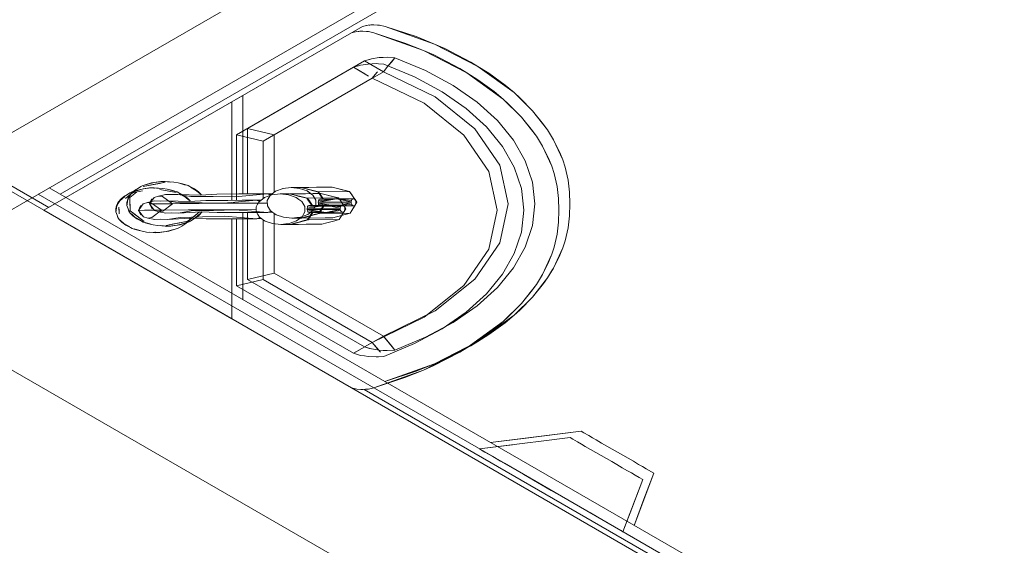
# Model space of a CAD drawing. Header units: millimetres. Extents: x 2 to 902, y -447 to 199.
# Tile 169 of 256: x 31.17 to 34.26, y 83.95 to 85.6. Entities that reach past the tile are written whole.
import ezdxf

# ---------------------------------------------------------------- set-up
doc = ezdxf.new("R2010")
doc.units = ezdxf.units.MM
doc.header["$MEASUREMENT"] = 0
for name, color, linetype, lineweight in [('IFC-Elemento construtivo genérico-Contorno', 253, 'Continuous', 5), ('IFC-Elemento terminal-Contorno', 253, 'Continuous', 5), ('IFC-Laje-Contorno', 134, 'Continuous', 5), ('IFC-Parede padrão-Contorno', 44, 'Continuous', 5), ('IFC-Parede-Contorno', 42, 'Continuous', 5)]:
    doc.layers.add(name, color=color, linetype=linetype, lineweight=lineweight)

msp = doc.modelspace()

# ---------------------------------------------------------------- linework, layer by layer
at = {"layer": 'IFC-Elemento construtivo genérico-Contorno', "lineweight": 5}
for p, q in [((32.6432, 84.2717), (32.9273, 84.3077)), ((32.7462, 84.2848), (32.9273, 84.3077)), ((32.7462, 84.2848), (32.8368, 84.2962)), ((32.8021, 84.2762), (32.8926, 84.2877)), ((32.8368, 84.2962), (32.9273, 84.3077)), ((32.9011, 84.2828), (32.8926, 84.2877)), ((32.9358, 84.3028), (32.9273, 84.3077)), ((32.9513, 84.2939), (32.9358, 84.3028)), ((32.9633, 84.2869), (32.9513, 84.2939)), ((32.9752, 84.28), (32.9633, 84.2869)), ((32.6086, 84.2517), (32.7506, 84.2697)), ((32.6086, 84.2517), (32.7116, 84.2648)), ((32.6432, 84.2717), (32.7462, 84.2848)), ((32.7506, 84.2697), (32.8021, 84.2762)), ((32.9166, 84.2739), (32.9011, 84.2828)), ((32.9286, 84.2669), (32.9166, 84.2739)), ((32.9406, 84.26), (32.9286, 84.2669)), ((32.9572, 84.2504), (32.9406, 84.26)), ((32.9918, 84.2704), (32.9752, 84.28)), ((33.0084, 84.2609), (32.9918, 84.2704)), ((33.025, 84.2513), (33.0084, 84.2609)), ((32.6147, 84.2482), (32.6086, 84.2517)), ((32.6257, 84.2418), (32.6147, 84.2482)), ((32.6501, 84.2277), (32.6257, 84.2418)), ((32.6745, 84.2136), (32.6501, 84.2277)), ((32.9738, 84.2409), (32.9572, 84.2504)), ((32.9904, 84.2313), (32.9738, 84.2409)), ((33.007, 84.2217), (32.9904, 84.2313)), ((33.0416, 84.2417), (33.025, 84.2513)), ((33.0582, 84.2321), (33.0416, 84.2417)), ((33.0748, 84.2225), (33.0582, 84.2321)), ((32.7111, 84.1925), (32.6745, 84.2136)), ((33.0236, 84.2121), (33.007, 84.2217)), ((33.0401, 84.2025), (33.0236, 84.2121)), ((33.0567, 84.193), (33.0401, 84.2025)), ((33.0914, 84.213), (33.0748, 84.2225)), ((33.108, 84.2034), (33.0914, 84.213)), ((33.1199, 84.1965), (33.108, 84.2034)), ((33.1319, 84.1895), (33.1199, 84.1965)), ((32.7476, 84.1714), (32.7111, 84.1925)), ((32.7907, 84.1466), (32.7476, 84.1714)), ((33.0733, 84.1834), (33.0567, 84.193)), ((33.0853, 84.1765), (33.0733, 84.1834)), ((33.0973, 84.1695), (33.0853, 84.1765)), ((33.0936, 84.0117), (33.1559, 84.1757)), ((33.1093, 84.1626), (33.0973, 84.1695)), ((33.1162, 84.0712), (33.1559, 84.1757)), ((33.1247, 84.0937), (33.1559, 84.1757)), ((33.1559, 84.1757), (33.1319, 84.1895)), ((32.8338, 84.1217), (32.7907, 84.1466)), ((33.0589, 83.9917), (33.1213, 84.1557)), ((33.0815, 84.0512), (33.1213, 84.1557)), ((33.0901, 84.0737), (33.1213, 84.1557)), ((33.1213, 84.1557), (33.1093, 84.1626)), ((32.8768, 84.0968), (32.8338, 84.1217)), ((32.9199, 84.072), (32.8768, 84.0968)), ((32.9565, 84.0509), (32.9199, 84.072)), ((33.0589, 83.9917), (33.0901, 84.0737)), ((33.0936, 84.0117), (33.1247, 84.0937)), ((33.0936, 84.0117), (33.1162, 84.0712)), ((32.993, 84.0298), (32.9565, 84.0509)), ((33.0589, 83.9917), (33.0815, 84.0512)), ((33.0174, 84.0157), (32.993, 84.0298)), ((33.0418, 84.0016), (33.0174, 84.0157)), ((33.0528, 83.9952), (33.0418, 84.0016)), ((33.0589, 83.9917), (33.0528, 83.9952))]:
    msp.add_line(p, q, dxfattribs=at)
at = {"layer": 'IFC-Elemento terminal-Contorno', "lineweight": 5}
for p, q in [((31.2409, 85.0014), (32.2067, 85.559)), ((31.3101, 85.0414), (32.2413, 85.579)), ((32.2067, 85.559), (32.2238, 85.5626)), ((32.2067, 85.559), (32.2193, 85.5619)), ((32.2193, 85.5619), (32.2238, 85.5626)), ((32.2238, 85.5626), (32.2419, 85.5638)), ((32.2238, 85.5626), (32.2328, 85.5635)), ((32.2274, 85.563), (32.2298, 85.5633)), ((32.2298, 85.5633), (32.2328, 85.5635)), ((32.2328, 85.5635), (32.2419, 85.5638)), ((32.2413, 85.579), (32.2585, 85.5826)), ((32.2413, 85.579), (32.2539, 85.5819)), ((32.2419, 85.5638), (32.2601, 85.5626)), ((32.2419, 85.5638), (32.254, 85.5633)), ((32.2539, 85.5819), (32.2585, 85.5826)), ((32.254, 85.5633), (32.2601, 85.5626)), ((32.2585, 85.5826), (32.2766, 85.5838)), ((32.2585, 85.5826), (32.2675, 85.5835)), ((32.2601, 85.5626), (32.2772, 85.559)), ((32.2621, 85.583), (32.2645, 85.5833)), ((32.2645, 85.5833), (32.2675, 85.5835)), ((32.2675, 85.5835), (32.2766, 85.5838)), ((32.2766, 85.5838), (32.2947, 85.5826)), ((32.2766, 85.5838), (32.2886, 85.5833)), ((32.2772, 85.559), (32.4325, 85.5035)), ((32.2772, 85.559), (32.3746, 85.5267)), ((32.2886, 85.5833), (32.2947, 85.5826)), ((32.2947, 85.5826), (32.3119, 85.579)), ((32.3119, 85.579), (32.4671, 85.5235)), ((32.3119, 85.579), (32.4092, 85.5467)), ((32.3746, 85.5267), (32.4325, 85.5035)), ((32.4092, 85.5467), (32.4671, 85.5235)), ((32.4671, 85.5235), (32.6035, 85.4535)), ((32.4671, 85.5235), (32.4994, 85.5091)), ((32.4325, 85.5035), (32.5689, 85.4335)), ((32.4325, 85.5035), (32.4647, 85.4891)), ((32.4994, 85.5091), (32.5815, 85.4665)), ((31.8802, 85.2583), (32.2475, 85.4704)), ((32.2475, 85.4704), (32.2696, 85.4769)), ((32.2475, 85.4704), (32.2631, 85.475)), ((32.3066, 85.4363), (32.2475, 85.4704)), ((32.2589, 85.4608), (32.2713, 85.4613)), ((32.2631, 85.475), (32.2696, 85.4769)), ((32.2696, 85.4769), (32.2935, 85.4808)), ((32.2713, 85.4613), (32.2836, 85.4619)), ((32.2836, 85.4619), (32.291, 85.4614)), ((32.291, 85.4614), (32.3083, 85.4601)), ((32.2935, 85.4808), (32.3059, 85.4813)), ((32.3059, 85.4813), (32.3183, 85.4819)), ((32.3183, 85.4819), (32.3429, 85.4801)), ((32.321, 85.4537), (32.3429, 85.4801)), ((32.3229, 85.456), (32.3429, 85.4801)), ((32.3229, 85.456), (32.332, 85.4669)), ((32.332, 85.4669), (32.3429, 85.4801)), ((32.3429, 85.4801), (32.439, 85.4402)), ((32.4647, 85.4891), (32.5468, 85.4465)), ((32.6035, 85.4535), (32.5815, 85.4665)), ((31.8455, 85.2383), (32.2129, 85.4504)), ((31.9637, 85.2383), (32.3066, 85.4363)), ((32.2129, 85.4504), (32.235, 85.4569)), ((32.2129, 85.4504), (32.2284, 85.455)), ((32.2307, 85.4401), (32.2129, 85.4504)), ((32.2602, 85.4231), (32.2129, 85.4504)), ((32.2284, 85.455), (32.235, 85.4569)), ((32.2485, 85.4299), (32.2307, 85.4401)), ((32.235, 85.4569), (32.2589, 85.4608)), ((32.272, 85.4163), (32.2864, 85.4337)), ((32.2949, 85.4431), (32.2831, 85.4499)), ((32.2864, 85.4337), (32.2883, 85.436)), ((32.3066, 85.4363), (32.321, 85.4537)), ((32.3066, 85.4363), (32.4698, 85.3574)), ((32.3083, 85.4601), (32.4043, 85.4202)), ((32.321, 85.4537), (32.3229, 85.456)), ((32.439, 85.4402), (32.5256, 85.3936)), ((32.5689, 85.4335), (32.5468, 85.4465)), ((32.6824, 85.3509), (32.5689, 85.4335)), ((32.603, 85.4116), (32.5689, 85.4335)), ((32.717, 85.3709), (32.6035, 85.4535)), ((32.6377, 85.4316), (32.6035, 85.4535)), ((32.6888, 85.3943), (32.6377, 85.4316)), ((31.9291, 85.2183), (32.272, 85.4163)), ((32.272, 85.4163), (32.4352, 85.3374)), ((32.4043, 85.4202), (32.4909, 85.3736)), ((32.6542, 85.3743), (32.603, 85.4116)), ((32.5667, 85.321), (32.4909, 85.3736)), ((32.6013, 85.341), (32.5256, 85.3936)), ((32.6824, 85.3509), (32.6542, 85.3743)), ((32.717, 85.3709), (32.6888, 85.3943)), ((32.7748, 85.314), (32.717, 85.3709)), ((32.7346, 85.355), (32.717, 85.3709)), ((31.2409, 85.0014), (31.8311, 85.3421)), ((31.3101, 85.0414), (31.8657, 85.3621)), ((31.8311, 85.0327), (31.8311, 85.3421)), ((31.8657, 85.0527), (31.8657, 85.3621)), ((32.5596, 85.2377), (32.4352, 85.3374)), ((32.5942, 85.2577), (32.4698, 85.3574)), ((32.665, 85.2834), (32.6013, 85.341)), ((32.7402, 85.294), (32.6824, 85.3509)), ((32.7, 85.335), (32.6824, 85.3509)), ((32.7749, 85.314), (32.7346, 85.355)), ((32.6304, 85.2634), (32.5667, 85.321)), ((32.7402, 85.294), (32.7, 85.335)), ((32.8216, 85.2539), (32.7748, 85.314)), ((32.8094, 85.2713), (32.7749, 85.314)), ((32.7156, 85.2217), (32.665, 85.2834)), ((32.7869, 85.2339), (32.7402, 85.294)), ((32.7747, 85.2513), (32.7402, 85.294)), ((31.8802, 85.0529), (31.8802, 85.2583)), ((31.8802, 85.2583), (31.9637, 85.2383)), ((32.672, 85.1433), (32.5942, 85.2577)), ((32.681, 85.2017), (32.6304, 85.2634)), ((32.7869, 85.2339), (32.7747, 85.2513)), ((32.8216, 85.2539), (32.8094, 85.2713)), ((32.8406, 85.2229), (32.8216, 85.2539)), ((32.838, 85.2275), (32.8216, 85.2539)), ((31.8455, 85.0329), (31.8455, 85.2383)), ((31.8455, 85.2383), (31.9291, 85.2183)), ((31.9291, 85.0378), (31.9291, 85.2183)), ((31.9637, 85.0578), (31.9637, 85.2383)), ((32.6374, 85.1233), (32.5596, 85.2377)), ((32.7523, 85.1567), (32.7156, 85.2217)), ((32.806, 85.2029), (32.7869, 85.2339)), ((32.8034, 85.2075), (32.7869, 85.2339)), ((32.8406, 85.2229), (32.838, 85.2275)), ((32.8699, 85.1596), (32.8406, 85.2229)), ((32.8607, 85.1826), (32.8406, 85.2229)), ((32.7177, 85.1367), (32.681, 85.2017)), ((32.806, 85.2029), (32.8034, 85.2075)), ((32.8352, 85.1396), (32.806, 85.2029)), ((32.826, 85.1626), (32.806, 85.2029)), ((32.7746, 85.0896), (32.7523, 85.1567)), ((32.8352, 85.1396), (32.826, 85.1626)), ((32.8699, 85.1596), (32.8607, 85.1826)), ((32.8773, 85.1372), (32.8699, 85.1596)), ((32.6639, 85.0014), (32.6374, 85.1233)), ((32.6986, 85.0214), (32.672, 85.1433)), ((32.74, 85.0696), (32.7177, 85.1367)), ((32.8426, 85.1172), (32.8352, 85.1396)), ((32.887, 85.0959), (32.8773, 85.1372)), ((31.5876, 85.0883), (31.6045, 85.0906)), ((31.5933, 85.0899), (31.6077, 85.0915)), ((31.6077, 85.0915), (31.6217, 85.092)), ((31.6199, 85.0919), (31.6217, 85.0923)), ((31.6199, 85.0919), (31.6217, 85.0923)), ((31.6217, 85.0923), (31.6283, 85.0911)), ((31.6217, 85.0923), (31.6283, 85.0911)), ((31.6217, 85.0915), (31.6217, 85.0923)), ((31.6217, 85.092), (31.6217, 85.0923)), ((31.6217, 85.0923), (31.6283, 85.0911)), ((31.6217, 85.0915), (31.6217, 85.092)), ((31.6217, 85.0915), (31.6386, 85.0901)), ((31.6217, 85.0915), (31.6489, 85.09)), ((32.8524, 85.0759), (32.8426, 85.1172)), ((32.8909, 85.0587), (32.887, 85.0959)), ((31.5154, 85.0582), (31.5239, 85.0613)), ((31.5168, 85.056), (31.5254, 85.0633)), ((31.5183, 85.056), (31.5506, 85.0623)), ((31.521, 85.0573), (31.5302, 85.0651)), ((31.5239, 85.0613), (31.5438, 85.0671)), ((31.5254, 85.0633), (31.538, 85.0712)), ((31.5288, 85.0619), (31.5529, 85.0683)), ((31.538, 85.0712), (31.5454, 85.0758)), ((31.5438, 85.0671), (31.5587, 85.0699)), ((31.5454, 85.0758), (31.55, 85.0782)), ((31.55, 85.0782), (31.5586, 85.0813)), ((31.5529, 85.0683), (31.5698, 85.0706)), ((31.553, 85.076), (31.6218, 85.0895)), ((31.553, 85.076), (31.6035, 85.0859)), ((31.553, 85.076), (31.5853, 85.0823)), ((31.5586, 85.0813), (31.5784, 85.0871)), ((31.5587, 85.0699), (31.573, 85.0715)), ((31.5635, 85.0819), (31.5876, 85.0883)), ((31.573, 85.0715), (31.5853, 85.0719)), ((31.5784, 85.0871), (31.5933, 85.0899)), ((31.5853, 85.0719), (31.5871, 85.0723)), ((31.5853, 85.0719), (31.5871, 85.0723)), ((31.5853, 85.0719), (31.5871, 85.072)), ((31.5871, 85.072), (31.5871, 85.0723)), ((31.5871, 85.0723), (31.5937, 85.0711)), ((31.5871, 85.0723), (31.5937, 85.0711)), ((31.5871, 85.0715), (31.6039, 85.0701)), ((31.5871, 85.0695), (31.5871, 85.0715)), ((31.5871, 85.0715), (31.6143, 85.07)), ((31.5871, 85.0695), (31.5871, 85.0705)), ((31.6035, 85.0859), (31.6218, 85.0895)), ((31.6045, 85.0664), (31.6565, 85.0571)), ((31.6143, 85.07), (31.6283, 85.0677)), ((31.6283, 85.0677), (31.6418, 85.0647)), ((31.6354, 85.0652), (31.6528, 85.06)), ((31.6418, 85.0647), (31.6535, 85.0608)), ((31.6418, 85.0647), (31.6594, 85.0594)), ((31.6489, 85.09), (31.6629, 85.0877)), ((31.6647, 85.0561), (31.6594, 85.0594)), ((31.6629, 85.0877), (31.6764, 85.0847)), ((31.6701, 85.0852), (31.6828, 85.0814)), ((31.6764, 85.0847), (31.6881, 85.0808)), ((31.6764, 85.0847), (31.694, 85.0794)), ((31.6828, 85.0814), (31.6874, 85.08)), ((31.6993, 85.0761), (31.694, 85.0794)), ((31.6993, 85.0761), (31.7138, 85.0688)), ((31.7009, 85.074), (31.72, 85.063)), ((31.7264, 85.0594), (31.7138, 85.0688)), ((31.7312, 85.0533), (31.72, 85.063)), ((31.7346, 85.0508), (31.7264, 85.0594)), ((31.9512, 85.0483), (31.9681, 85.0612)), ((31.9681, 85.0612), (31.9917, 85.0699)), ((31.9911, 85.0697), (32.0175, 85.0728)), ((32.0175, 85.0728), (32.0318, 85.0729)), ((32.0175, 85.0728), (32.0246, 85.0729)), ((32.0175, 85.0728), (32.0439, 85.0701)), ((32.0246, 85.0729), (32.0318, 85.0729)), ((32.0318, 85.0729), (32.0389, 85.073)), ((32.0389, 85.073), (32.0461, 85.0731)), ((32.0439, 85.0701), (32.0674, 85.062)), ((32.0461, 85.0731), (32.0472, 85.0728)), ((32.0472, 85.0728), (32.0483, 85.0731)), ((32.0472, 85.0728), (32.0483, 85.0731)), ((32.0472, 85.0728), (32.0483, 85.0731)), ((32.0472, 85.0728), (32.0602, 85.0695)), ((32.0483, 85.0731), (32.1456, 85.0738)), ((32.0483, 85.0731), (32.1212, 85.0736)), ((32.0483, 85.0731), (32.0969, 85.0735)), ((32.0483, 85.0731), (32.0726, 85.0733)), ((32.0483, 85.0731), (32.1032, 85.0594)), ((32.0483, 85.0731), (32.0649, 85.069)), ((32.0483, 85.0731), (32.0814, 85.0648)), ((32.0602, 85.0695), (32.0873, 85.0628)), ((32.0649, 85.069), (32.0814, 85.0648)), ((32.0649, 85.069), (32.1032, 85.0594)), ((32.0761, 85.0556), (32.0674, 85.062)), ((32.0849, 85.0493), (32.0674, 85.062)), ((32.0726, 85.0733), (32.1456, 85.0738)), ((32.0814, 85.0648), (32.1032, 85.0594)), ((32.0873, 85.0628), (32.0961, 85.0606)), ((32.0961, 85.0606), (32.101, 85.0594)), ((32.0969, 85.0735), (32.1456, 85.0738)), ((32.1069, 85.0509), (32.101, 85.0594)), ((32.1032, 85.0594), (32.2005, 85.0602)), ((32.1189, 85.0367), (32.1032, 85.0594)), ((32.1212, 85.0736), (32.1456, 85.0738)), ((32.1456, 85.0738), (32.1868, 85.0636)), ((32.1456, 85.0738), (32.2005, 85.0602)), ((32.173, 85.067), (32.1868, 85.0636)), ((32.2239, 85.0264), (32.2005, 85.0602)), ((32.2063, 85.0517), (32.2005, 85.0602)), ((32.7474, 85.0013), (32.74, 85.0696)), ((32.7821, 85.0213), (32.7746, 85.0896)), ((32.8562, 85.0387), (32.8524, 85.0759)), ((31.4729, 85.0217), (31.4795, 85.0316)), ((31.4753, 85.0278), (31.4822, 85.036)), ((31.4795, 85.0316), (31.4864, 85.0373)), ((31.4822, 85.036), (31.4907, 85.0433)), ((31.4864, 85.0373), (31.4956, 85.0451)), ((31.4907, 85.0433), (31.5033, 85.0512)), ((31.4974, 85.0388), (31.5183, 85.056)), ((31.5015, 85.0262), (31.5042, 85.0368)), ((31.5029, 85.0186), (31.5035, 85.0313)), ((31.5033, 85.0512), (31.5108, 85.0558)), ((31.5035, 85.0313), (31.5075, 85.0417)), ((31.5042, 85.0368), (31.5064, 85.0425)), ((31.5064, 85.0425), (31.51, 85.0478)), ((31.5075, 85.0417), (31.5141, 85.0516)), ((31.51, 85.0478), (31.5168, 85.056)), ((31.5108, 85.0558), (31.5154, 85.0582)), ((31.5111, 85.0417), (31.532, 85.0588)), ((31.5111, 85.0417), (31.5216, 85.0503)), ((31.5121, 84.9997), (31.5111, 85.0417)), ((31.5113, 85.0312), (31.5111, 85.0417)), ((31.5121, 84.9997), (31.5113, 85.0312)), ((31.5141, 85.0516), (31.521, 85.0573)), ((31.5216, 85.0503), (31.532, 85.0588)), ((31.5664, 85.0262), (31.5881, 85.0308)), ((31.5728, 85.0212), (31.5871, 85.042)), ((31.5728, 85.0212), (31.5792, 85.0358)), ((31.5792, 85.0358), (31.584, 85.0375)), ((31.5871, 85.042), (31.601, 85.0462)), ((31.5881, 85.0308), (31.6059, 85.0305)), ((31.601, 85.0462), (31.6227, 85.0508)), ((31.601, 85.0462), (31.6136, 85.0442)), ((31.6059, 85.0305), (31.6273, 85.0311)), ((31.6445, 85.0218), (31.6136, 85.0442)), ((31.6227, 85.0508), (31.6405, 85.0505)), ((31.6273, 85.0311), (31.6679, 85.0252)), ((31.6273, 85.0311), (31.6985, 85.0285)), ((31.6405, 85.0505), (31.6619, 85.0511)), ((31.6619, 85.0511), (31.7025, 85.0452)), ((31.6619, 85.0511), (31.7331, 85.0485)), ((31.6647, 85.0561), (31.6791, 85.0488)), ((31.6662, 85.054), (31.6854, 85.043)), ((31.6918, 85.0394), (31.6791, 85.0488)), ((31.6965, 85.0333), (31.6854, 85.043)), ((31.6999, 85.0308), (31.6918, 85.0394)), ((31.6985, 85.0285), (31.7491, 85.0317)), ((31.7015, 85.0287), (31.6999, 85.0308)), ((31.7025, 85.0452), (31.7725, 85.0447)), ((31.7331, 85.0485), (31.7837, 85.0517)), ((31.7361, 85.0487), (31.7346, 85.0508)), ((31.7491, 85.0317), (31.8188, 85.0326)), ((31.7725, 85.0447), (31.8403, 85.044)), ((31.7837, 85.0517), (31.8534, 85.0526)), ((31.8056, 85.024), (31.9081, 85.0333)), ((31.8188, 85.0326), (31.8635, 85.033)), ((31.8403, 85.044), (31.9428, 85.0533)), ((31.8534, 85.0526), (31.9428, 85.0533)), ((31.8534, 85.0526), (31.8981, 85.053)), ((31.8635, 85.033), (31.9081, 85.0333)), ((31.8981, 85.053), (31.9428, 85.0533)), ((31.9081, 85.0333), (31.9234, 85.0335)), ((31.9081, 85.0333), (31.918, 85.0294)), ((31.9081, 85.0333), (31.9192, 85.0303)), ((31.9165, 85.0283), (31.9335, 85.0412)), ((31.9335, 85.0412), (31.945, 85.0454)), ((31.9424, 85.0325), (31.9512, 85.0483)), ((31.9424, 85.0325), (31.9468, 85.0404)), ((31.9428, 85.0158), (31.9424, 85.0325)), ((31.9428, 85.0533), (31.958, 85.0535)), ((31.9428, 85.0533), (31.9526, 85.0494)), ((31.9428, 85.0533), (31.9539, 85.0503)), ((31.945, 85.0454), (31.9565, 85.0497)), ((31.9468, 85.0404), (31.9512, 85.0483)), ((31.9565, 85.0497), (31.9828, 85.0528)), ((31.9828, 85.0528), (31.99, 85.0529)), ((31.9828, 85.0528), (32.0093, 85.0501)), ((31.99, 85.0529), (31.9971, 85.0529)), ((31.9971, 85.0529), (32.0114, 85.0531)), ((32.0093, 85.0501), (32.0327, 85.042)), ((32.0114, 85.0531), (32.0255, 85.0495)), ((32.0126, 85.0528), (32.0136, 85.0531)), ((32.0136, 85.0531), (32.038, 85.0533)), ((32.0136, 85.0531), (32.0686, 85.0394)), ((32.0136, 85.0531), (32.0302, 85.049)), ((32.0255, 85.0495), (32.0389, 85.0462)), ((32.0302, 85.049), (32.0468, 85.0448)), ((32.0302, 85.049), (32.0686, 85.0394)), ((32.0415, 85.0356), (32.0327, 85.042)), ((32.038, 85.0533), (32.0623, 85.0535)), ((32.0389, 85.0462), (32.0526, 85.0428)), ((32.0503, 85.0293), (32.0415, 85.0356)), ((32.0468, 85.0448), (32.0686, 85.0394)), ((32.0598, 85.0137), (32.0503, 85.0293)), ((32.0526, 85.0428), (32.0664, 85.0394)), ((32.0623, 85.0535), (32.0866, 85.0536)), ((32.0722, 85.0309), (32.0664, 85.0394)), ((32.0686, 85.0394), (32.1658, 85.0402)), ((32.0744, 85.031), (32.0686, 85.0394)), ((32.0781, 85.0225), (32.0722, 85.0309)), ((32.0805, 85.0223), (32.0744, 85.031)), ((32.0849, 85.0493), (32.0761, 85.0556)), ((32.0945, 85.0337), (32.0849, 85.0493)), ((32.0866, 85.0536), (32.1109, 85.0538)), ((32.0947, 85.0254), (32.0945, 85.0337)), ((32.0949, 85.017), (32.0945, 85.0337)), ((32.1025, 85.0274), (32.1601, 85.037)), ((32.1025, 85.0274), (32.1028, 85.031)), ((32.1028, 85.031), (32.1601, 85.037)), ((32.1028, 85.031), (32.1037, 85.034)), ((32.1037, 85.034), (32.1052, 85.0359)), ((32.1045, 85.0357), (32.1074, 85.0366)), ((32.1127, 85.0425), (32.1069, 85.0509)), ((32.1074, 85.0366), (32.1338, 85.0368)), ((32.1151, 85.0423), (32.1091, 85.051)), ((32.1109, 85.0538), (32.1275, 85.0497)), ((32.1167, 85.0367), (32.1127, 85.0425)), ((32.1189, 85.0367), (32.1149, 85.0425)), ((32.1275, 85.0497), (32.1521, 85.0436)), ((32.1275, 85.0497), (32.1384, 85.047)), ((32.1338, 85.0368), (32.1601, 85.037)), ((32.1384, 85.047), (32.1521, 85.0436)), ((32.1521, 85.0436), (32.1658, 85.0402)), ((32.1601, 85.037), (32.1865, 85.0373)), ((32.1601, 85.037), (32.2067, 85.0318)), ((32.1601, 85.037), (32.2059, 85.0282)), ((32.1717, 85.0317), (32.1658, 85.0402)), ((32.1775, 85.0233), (32.1717, 85.0317)), ((32.1865, 85.0373), (32.2128, 85.0375)), ((32.2059, 85.0282), (32.2067, 85.0318)), ((32.2122, 85.0433), (32.2063, 85.0517)), ((32.2067, 85.0318), (32.2082, 85.0348)), ((32.2082, 85.0348), (32.2104, 85.0368)), ((32.2097, 85.0366), (32.2128, 85.0375)), ((32.218, 85.0348), (32.2122, 85.0433)), ((32.2128, 85.0375), (32.2153, 85.0368)), ((32.2175, 85.0349), (32.2153, 85.0368)), ((32.2192, 85.0319), (32.2175, 85.0349)), ((32.2239, 85.0264), (32.218, 85.0348)), ((32.2202, 85.0283), (32.2192, 85.0319)), ((32.8575, 85.0014), (32.8562, 85.0387)), ((32.8922, 85.0214), (32.8909, 85.0587)), ((31.8311, 84.6606), (31.2409, 85.0014)), ((32.2067, 84.4437), (31.2409, 85.0014)), ((31.4669, 85.0062), (31.4695, 85.0168)), ((31.467, 84.9966), (31.4669, 85.0062)), ((31.4683, 84.9986), (31.4689, 85.0113)), ((31.4689, 85.0113), (31.4729, 85.0217)), ((31.4695, 85.0168), (31.4718, 85.0225)), ((31.4718, 85.0225), (31.4753, 85.0278)), ((31.4772, 84.9902), (31.4767, 85.0112)), ((31.4769, 85.0007), (31.4767, 85.0112)), ((31.4772, 84.9902), (31.4769, 85.0007)), ((31.5017, 85.0166), (31.5015, 85.0262)), ((31.5053, 85.0061), (31.5017, 85.0166)), ((31.5094, 84.9978), (31.5053, 85.0061)), ((31.5074, 84.9988), (31.5053, 85.0061)), ((31.5122, 84.9924), (31.5074, 84.9988)), ((31.5118, 85.0102), (31.5116, 85.0207)), ((31.5121, 84.9997), (31.5118, 85.0102)), ((31.523, 84.9913), (31.5121, 84.9997)), ((31.5556, 84.9661), (31.5121, 84.9997)), ((31.5382, 85.0012), (31.5525, 85.022)), ((31.5382, 85.0012), (31.5446, 85.0158)), ((31.5382, 85.0012), (31.5565, 85.0013)), ((31.5535, 84.9807), (31.5382, 85.0012)), ((31.5453, 84.9866), (31.5382, 85.0012)), ((31.5446, 85.0158), (31.5494, 85.0175)), ((31.5525, 85.022), (31.5664, 85.0262)), ((31.5565, 85.0013), (31.6099, 85.0018)), ((31.5664, 85.0262), (31.5789, 85.0242)), ((31.5728, 85.0212), (31.5912, 85.0213)), ((31.5881, 85.0007), (31.5728, 85.0212)), ((31.5799, 85.0066), (31.5728, 85.0212)), ((31.6099, 85.0018), (31.5789, 85.0242)), ((31.5799, 85.0066), (31.5848, 85.0051)), ((31.58, 84.9788), (31.6099, 85.0018)), ((31.5881, 85.0007), (31.6022, 84.9967)), ((31.5912, 85.0213), (31.6445, 85.0218)), ((31.6022, 84.9967), (31.6147, 84.9988)), ((31.6099, 85.0018), (31.6937, 85.0024)), ((31.6147, 84.9988), (31.6445, 85.0218)), ((31.6445, 85.0218), (31.7283, 85.0224)), ((31.6633, 84.9927), (31.7036, 84.9992)), ((31.6679, 85.0252), (31.7378, 85.0247)), ((31.6937, 85.0024), (31.8006, 85.0033)), ((31.7036, 84.9992), (31.7735, 85.0008)), ((31.7283, 85.0224), (31.8352, 85.0233)), ((31.7378, 85.0247), (31.8056, 85.024)), ((31.7735, 85.0008), (31.8412, 85.0027)), ((31.8006, 85.0033), (31.9079, 85.0041)), ((31.8352, 85.0233), (31.9426, 85.0241)), ((31.8412, 85.0027), (31.9442, 84.9949)), ((31.9077, 85.0125), (31.9121, 85.0204)), ((31.9079, 85.0041), (31.9077, 85.0125)), ((31.9081, 84.9958), (31.9079, 85.0041)), ((31.9121, 85.0204), (31.9165, 85.0283)), ((31.9523, 85.0002), (31.9428, 85.0158)), ((31.9442, 84.9949), (31.9538, 84.9991)), ((31.9442, 84.9949), (31.9551, 84.9982)), ((31.9699, 84.9875), (31.9523, 85.0002)), ((32.06, 85.0054), (32.0598, 85.0137)), ((32.0602, 84.997), (32.06, 85.0054)), ((32.0679, 85.0074), (32.1255, 85.017)), ((32.0679, 85.0074), (32.0682, 85.011)), ((32.0679, 85.0074), (32.1713, 85.0082)), ((32.068, 85.0035), (32.0679, 85.0074)), ((32.068, 85.0035), (32.1714, 85.0043)), ((32.0685, 84.9998), (32.068, 85.0035)), ((32.068, 85.0035), (32.126, 84.9947)), ((32.0682, 85.011), (32.1255, 85.017)), ((32.0682, 85.011), (32.069, 85.014)), ((32.0694, 84.9969), (32.0685, 84.9998)), ((32.0685, 84.9998), (32.126, 84.9947)), ((32.069, 85.014), (32.0705, 85.0159)), ((32.0691, 84.9883), (32.086, 85.0012)), ((32.0699, 85.0157), (32.0727, 85.0166)), ((32.0727, 85.0166), (32.0991, 85.0168)), ((32.0821, 85.0167), (32.0781, 85.0225)), ((32.0843, 85.0167), (32.0803, 85.0225)), ((32.086, 85.0012), (32.0905, 85.0091)), ((32.0905, 85.0091), (32.0949, 85.017)), ((32.0949, 85.017), (32.0947, 85.0254)), ((32.0991, 85.0168), (32.1255, 85.017)), ((32.1025, 85.0274), (32.2059, 85.0282)), ((32.1026, 85.0235), (32.1025, 85.0274)), ((32.1026, 85.0235), (32.206, 85.0243)), ((32.1031, 85.0198), (32.1026, 85.0235)), ((32.1026, 85.0235), (32.1606, 85.0147)), ((32.1026, 84.9914), (32.1081, 85)), ((32.1041, 85.0169), (32.1031, 85.0198)), ((32.1031, 85.0198), (32.1034, 85.0198)), ((32.1034, 85.0198), (32.1049, 85.0197)), ((32.1057, 85.0149), (32.1041, 85.0169)), ((32.1048, 84.9914), (32.1195, 85.0144)), ((32.1048, 84.9914), (32.1195, 85.0144)), ((32.1048, 84.9914), (32.1159, 85.0088)), ((32.1048, 84.9914), (32.1103, 85)), ((32.1049, 85.0197), (32.1606, 85.0147)), ((32.105, 85.0151), (32.1079, 85.0143)), ((32.1079, 85.0143), (32.1343, 85.0145)), ((32.1081, 85), (32.1135, 85.0085)), ((32.1103, 85), (32.1158, 85.0085)), ((32.1135, 85.0085), (32.1173, 85.0144)), ((32.1158, 85.0085), (32.1195, 85.0144)), ((32.1255, 85.017), (32.1518, 85.0173)), ((32.1255, 85.017), (32.1713, 85.0082)), ((32.1255, 85.017), (32.172, 85.0118)), ((32.126, 84.9947), (32.1714, 85.0043)), ((32.126, 84.9947), (32.1723, 85.0007)), ((32.1343, 85.0145), (32.1606, 85.0147)), ((32.1518, 85.0173), (32.1782, 85.0175)), ((32.1606, 85.0147), (32.206, 85.0243)), ((32.1606, 85.0147), (32.207, 85.0207)), ((32.1606, 85.0147), (32.187, 85.0149)), ((32.1713, 85.0082), (32.1721, 85.0122)), ((32.1714, 85.0043), (32.1713, 85.0082)), ((32.1723, 85.0007), (32.1714, 85.0043)), ((32.172, 85.0118), (32.1736, 85.0148)), ((32.174, 84.9977), (32.1723, 85.0007)), ((32.1736, 85.0148), (32.1758, 85.0168)), ((32.1762, 84.9958), (32.174, 84.9977)), ((32.1751, 85.0166), (32.1782, 85.0175)), ((32.1834, 85.0148), (32.1775, 85.0233)), ((32.1782, 85.0175), (32.1807, 85.0168)), ((32.1784, 84.9893), (32.1838, 84.9978)), ((32.1829, 85.0149), (32.1807, 85.0168)), ((32.1812, 84.9958), (32.1833, 84.9978)), ((32.1846, 85.0119), (32.1829, 85.0149)), ((32.1833, 84.9978), (32.1849, 85.0008)), ((32.1893, 85.0064), (32.1834, 85.0148)), ((32.1838, 84.9978), (32.1893, 85.0064)), ((32.1855, 85.0083), (32.1846, 85.0119)), ((32.1849, 85.0008), (32.1856, 85.0044)), ((32.1856, 85.0044), (32.1855, 85.0083)), ((32.1856, 85.0064), (32.1893, 85.0064)), ((32.187, 85.0149), (32.2134, 85.0151)), ((32.2021, 84.9922), (32.2185, 85.0178)), ((32.2021, 84.9922), (32.2076, 85.0007)), ((32.206, 85.0243), (32.2059, 85.0282)), ((32.207, 85.0207), (32.206, 85.0243)), ((32.2087, 85.0177), (32.207, 85.0207)), ((32.2076, 85.0007), (32.2239, 85.0264)), ((32.2109, 85.0157), (32.2087, 85.0177)), ((32.2102, 85.0159), (32.2105, 85.0159)), ((32.2105, 85.0159), (32.2134, 85.0151)), ((32.2134, 85.0151), (32.2158, 85.0158)), ((32.2158, 85.0158), (32.218, 85.0178)), ((32.218, 85.0178), (32.2195, 85.0208)), ((32.2185, 85.0178), (32.2239, 85.0264)), ((32.2195, 85.0208), (32.2203, 85.0244)), ((32.2203, 85.0244), (32.2202, 85.0283)), ((32.2202, 85.0264), (32.2239, 85.0264)), ((32.6374, 84.8794), (32.6639, 85.0014)), ((32.672, 84.8994), (32.6986, 85.0214)), ((32.74, 84.9331), (32.7474, 85.0013)), ((32.7746, 84.9531), (32.7821, 85.0213)), ((32.8562, 84.9641), (32.8575, 85.0014)), ((32.8909, 84.9841), (32.8922, 85.0214)), ((31.4707, 84.9861), (31.467, 84.9966)), ((31.4747, 84.9778), (31.4707, 84.9861)), ((31.4728, 84.9788), (31.4707, 84.9861)), ((31.4776, 84.9724), (31.4728, 84.9788)), ((31.4857, 84.9638), (31.4776, 84.9724)), ((31.4922, 84.9602), (31.481, 84.9699)), ((31.5204, 84.9838), (31.5122, 84.9924)), ((31.5268, 84.9802), (31.5156, 84.9899)), ((31.533, 84.9744), (31.5204, 84.9838)), ((31.5447, 84.9745), (31.523, 84.9913)), ((31.5338, 84.9829), (31.523, 84.9913)), ((31.5556, 84.9661), (31.523, 84.9913)), ((31.5268, 84.9802), (31.5459, 84.9692)), ((31.533, 84.9744), (31.5475, 84.9671)), ((31.5447, 84.9745), (31.5338, 84.9829)), ((31.5453, 84.9866), (31.5502, 84.9851)), ((31.5528, 84.9638), (31.5475, 84.9671)), ((31.5535, 84.9807), (31.5675, 84.9767)), ((31.5675, 84.9767), (31.58, 84.9788)), ((31.5675, 84.9767), (31.5894, 84.9724)), ((31.5894, 84.9724), (31.6073, 84.973)), ((31.6022, 84.9967), (31.6241, 84.9924)), ((31.6073, 84.973), (31.6287, 84.9727)), ((31.6241, 84.9924), (31.6419, 84.993)), ((31.625, 84.9537), (31.6938, 84.9672)), ((31.6287, 84.9727), (31.669, 84.9792)), ((31.6287, 84.9727), (31.6997, 84.9764)), ((31.6419, 84.993), (31.6633, 84.9927)), ((31.6433, 84.9573), (31.6938, 84.9672)), ((31.6615, 84.9609), (31.6938, 84.9672)), ((31.6633, 84.9927), (31.7343, 84.9964)), ((31.669, 84.9792), (31.7389, 84.9808)), ((31.6868, 84.9599), (31.6953, 84.9672)), ((31.6911, 84.9659), (31.698, 84.9716)), ((31.6938, 84.9672), (31.7292, 84.9962)), ((31.6938, 84.9672), (31.7043, 84.9758)), ((31.6953, 84.9672), (31.7022, 84.9754)), ((31.6967, 84.965), (31.7014, 84.9674)), ((31.698, 84.9716), (31.7012, 84.9764)), ((31.6997, 84.9764), (31.7504, 84.9741)), ((31.7014, 84.9674), (31.7088, 84.972)), ((31.7022, 84.9754), (31.7027, 84.9763)), ((31.7043, 84.9758), (31.7292, 84.9962)), ((31.7088, 84.972), (31.7214, 84.9799)), ((31.7148, 84.9844), (31.7292, 84.9962)), ((31.7148, 84.9844), (31.7252, 84.9929)), ((31.7166, 84.9781), (31.7258, 84.9859)), ((31.7214, 84.9799), (31.73, 84.9872)), ((31.7252, 84.9929), (31.7292, 84.9962)), ((31.7258, 84.9859), (31.7326, 84.9916)), ((31.73, 84.9872), (31.7368, 84.9954)), ((31.7326, 84.9916), (31.7358, 84.9964)), ((31.7343, 84.9964), (31.7851, 84.9941)), ((31.7368, 84.9954), (31.7374, 84.9963)), ((31.7389, 84.9808), (31.8066, 84.9827)), ((31.7504, 84.9741), (31.8202, 84.9742)), ((31.7851, 84.9941), (31.8549, 84.9942)), ((31.8066, 84.9827), (31.9095, 84.9749)), ((31.8202, 84.9742), (31.8649, 84.9746)), ((31.8311, 84.6606), (31.8311, 84.9743)), ((31.8455, 84.7644), (31.8455, 84.9744)), ((31.8549, 84.9942), (31.9442, 84.9949)), ((31.8549, 84.9942), (31.8995, 84.9946)), ((31.8649, 84.9746), (31.9095, 84.9749)), ((31.8657, 84.7206), (31.8657, 84.9943)), ((31.8802, 84.7844), (31.8802, 84.9944)), ((31.8995, 84.9946), (31.9442, 84.9949)), ((31.9129, 84.988), (31.9081, 84.9958)), ((31.9095, 84.9749), (31.9192, 84.9791)), ((31.9095, 84.9749), (31.9205, 84.9782)), ((31.9095, 84.9749), (31.9247, 84.9751)), ((31.9177, 84.9802), (31.9129, 84.988)), ((31.9265, 84.9738), (31.9177, 84.9802)), ((31.9352, 84.9675), (31.9265, 84.9738)), ((31.9291, 84.7844), (31.9291, 84.972)), ((31.9352, 84.9675), (31.9587, 84.9594)), ((31.9442, 84.9949), (31.9594, 84.9951)), ((31.9637, 84.8044), (31.9637, 84.992)), ((31.9699, 84.9875), (31.9933, 84.9794)), ((31.9933, 84.9794), (32.0198, 84.9767)), ((32.0198, 84.9767), (32.035, 84.9785)), ((32.0198, 84.9767), (32.0341, 84.9768)), ((32.0198, 84.9767), (32.0269, 84.9767)), ((32.023, 84.964), (32.0345, 84.9683)), ((32.0269, 84.9767), (32.0341, 84.9768)), ((32.0323, 84.9613), (32.0702, 84.9714)), ((32.0341, 84.9768), (32.0484, 84.9769)), ((32.0341, 84.9768), (32.0412, 84.9768)), ((32.0345, 84.9683), (32.0514, 84.9812)), ((32.035, 84.9785), (32.0461, 84.9798)), ((32.0409, 84.9642), (32.0544, 84.9678)), ((32.0412, 84.9768), (32.0484, 84.9769)), ((32.0461, 84.9798), (32.0576, 84.984)), ((32.0484, 84.9769), (32.0623, 84.9806)), ((32.0487, 84.9657), (32.0702, 84.9714)), ((32.0495, 84.9772), (32.0506, 84.9769)), ((32.0495, 84.9772), (32.0506, 84.9769)), ((32.0495, 84.9772), (32.0506, 84.9769)), ((32.0506, 84.9769), (32.1048, 84.9914)), ((32.0506, 84.9769), (32.1478, 84.9777)), ((32.0514, 84.9812), (32.0558, 84.9891)), ((32.0544, 84.9678), (32.068, 84.9714)), ((32.0558, 84.9891), (32.0602, 84.997)), ((32.0576, 84.984), (32.0691, 84.9883)), ((32.0623, 84.9806), (32.0755, 84.9842)), ((32.068, 84.9714), (32.0735, 84.98)), ((32.071, 84.9949), (32.0694, 84.9969)), ((32.0702, 84.9714), (32.0757, 84.98)), ((32.0702, 84.9714), (32.1675, 84.9722)), ((32.0704, 84.9951), (32.0733, 84.9943)), ((32.0733, 84.9943), (32.0996, 84.9945)), ((32.0735, 84.98), (32.0789, 84.9885)), ((32.0755, 84.9842), (32.0891, 84.9878)), ((32.0757, 84.98), (32.0811, 84.9885)), ((32.0789, 84.9885), (32.0826, 84.9944)), ((32.0811, 84.9885), (32.0848, 84.9944)), ((32.0891, 84.9878), (32.1026, 84.9914)), ((32.0996, 84.9945), (32.126, 84.9947)), ((32.1048, 84.9914), (32.2021, 84.9922)), ((32.1235, 84.9775), (32.1478, 84.9777)), ((32.126, 84.9947), (32.1524, 84.9949)), ((32.1296, 84.9621), (32.1539, 84.9686)), ((32.1478, 84.9777), (32.175, 84.9849)), ((32.1478, 84.9777), (32.1642, 84.9821)), ((32.1524, 84.9949), (32.1759, 84.9951)), ((32.1539, 84.9686), (32.1675, 84.9722)), ((32.1642, 84.9821), (32.175, 84.9849)), ((32.1675, 84.9722), (32.1729, 84.9807)), ((32.1729, 84.9807), (32.1784, 84.9893)), ((32.175, 84.9849), (32.2021, 84.9922)), ((32.1756, 84.9959), (32.1787, 84.9951)), ((32.1759, 84.9951), (32.1787, 84.9951)), ((32.1763, 84.9957), (32.1762, 84.9958)), ((32.1787, 84.9951), (32.1812, 84.9958)), ((32.887, 84.9468), (32.8909, 84.9841)), ((31.4984, 84.9544), (31.4857, 84.9638)), ((31.4922, 84.9602), (31.5113, 84.9492)), ((31.4984, 84.9544), (31.5128, 84.9471)), ((31.5181, 84.9438), (31.5128, 84.9471)), ((31.5181, 84.9438), (31.5357, 84.9385)), ((31.5241, 84.9424), (31.5357, 84.9385)), ((31.5247, 84.9432), (31.5421, 84.938)), ((31.5357, 84.9385), (31.5492, 84.9355)), ((31.5528, 84.9638), (31.5704, 84.9585)), ((31.5587, 84.9624), (31.5704, 84.9585)), ((31.5594, 84.9632), (31.5767, 84.958)), ((31.5704, 84.9585), (31.5838, 84.9555)), ((31.5838, 84.9555), (31.5978, 84.9532)), ((31.5978, 84.9532), (31.6251, 84.9517)), ((31.6082, 84.9531), (31.6251, 84.9517)), ((31.6185, 84.9521), (31.6251, 84.9509)), ((31.6188, 84.9333), (31.6337, 84.9361)), ((31.6246, 84.9349), (31.6487, 84.9413)), ((31.625, 84.9537), (31.6433, 84.9573)), ((31.6251, 84.9517), (31.625, 84.9537)), ((31.625, 84.9527), (31.625, 84.9537)), ((31.6251, 84.9512), (31.6391, 84.9517)), ((31.6251, 84.9509), (31.627, 84.9513)), ((31.6251, 84.9509), (31.627, 84.9513)), ((31.6251, 84.9509), (31.627, 84.9513)), ((31.6251, 84.9509), (31.6251, 84.9512)), ((31.6337, 84.9361), (31.6536, 84.9419)), ((31.6391, 84.9517), (31.6535, 84.9533)), ((31.6423, 84.9526), (31.6592, 84.9549)), ((31.6535, 84.9533), (31.6684, 84.9561)), ((31.6536, 84.9419), (31.6621, 84.945)), ((31.6592, 84.9549), (31.6833, 84.9613)), ((31.6621, 84.945), (31.6667, 84.9474)), ((31.6667, 84.9474), (31.6742, 84.952)), ((31.6684, 84.9561), (31.6882, 84.9619)), ((31.6742, 84.952), (31.6868, 84.9599)), ((31.6819, 84.9581), (31.6911, 84.9659)), ((31.6882, 84.9619), (31.6967, 84.965)), ((31.9587, 84.9594), (31.9851, 84.9567)), ((31.9851, 84.9567), (32.0003, 84.9585)), ((31.9851, 84.9567), (31.9923, 84.9567)), ((31.9923, 84.9567), (31.9994, 84.9568)), ((31.9994, 84.9568), (32.0066, 84.9568)), ((32.0003, 84.9585), (32.0115, 84.9598)), ((32.0066, 84.9568), (32.0137, 84.9569)), ((32.0115, 84.9598), (32.023, 84.964)), ((32.0137, 84.9569), (32.0277, 84.9606)), ((32.0148, 84.9572), (32.016, 84.9569)), ((32.016, 84.9569), (32.0323, 84.9613)), ((32.016, 84.9569), (32.0403, 84.9571)), ((32.0277, 84.9606), (32.0409, 84.9642)), ((32.0323, 84.9613), (32.0487, 84.9657)), ((32.0403, 84.9571), (32.0646, 84.9573)), ((32.0646, 84.9573), (32.0889, 84.9575)), ((32.0889, 84.9575), (32.1132, 84.9577)), ((32.1132, 84.9577), (32.1296, 84.9621)), ((32.7523, 84.886), (32.7746, 84.9531)), ((32.8524, 84.9268), (32.8562, 84.9641)), ((32.8773, 84.9055), (32.887, 84.9468)), ((31.5492, 84.9355), (31.5632, 84.9332)), ((31.5632, 84.9332), (31.5839, 84.9321)), ((31.5736, 84.9331), (31.5904, 84.9317)), ((31.5839, 84.9321), (31.5904, 84.9309)), ((31.5839, 84.9321), (31.5904, 84.9309)), ((31.5839, 84.9321), (31.5904, 84.9317)), ((31.5904, 84.9327), (31.5904, 84.9337)), ((31.5904, 84.9317), (31.5904, 84.9337)), ((31.5904, 84.9312), (31.6045, 84.9317)), ((31.5904, 84.9309), (31.5923, 84.9313)), ((31.5904, 84.9309), (31.5904, 84.9312)), ((31.6045, 84.9317), (31.6188, 84.9333)), ((31.6077, 84.9326), (31.6246, 84.9349)), ((32.7177, 84.866), (32.74, 84.9331)), ((32.8426, 84.8855), (32.8524, 84.9268)), ((32.8699, 84.8831), (32.8773, 84.9055)), ((32.5596, 84.765), (32.6374, 84.8794)), ((32.5942, 84.785), (32.672, 84.8994)), ((32.7156, 84.821), (32.7523, 84.886)), ((32.8353, 84.8631), (32.8426, 84.8855)), ((32.8406, 84.8198), (32.8699, 84.8831)), ((32.8607, 84.8601), (32.8699, 84.8831)), ((32.6809, 84.801), (32.7177, 84.866)), ((32.806, 84.7998), (32.8353, 84.8631)), ((32.8261, 84.8401), (32.8353, 84.8631)), ((32.8406, 84.8198), (32.8607, 84.8601)), ((32.665, 84.7593), (32.7156, 84.821)), ((32.806, 84.7998), (32.8261, 84.8401)), ((32.8216, 84.7888), (32.8406, 84.8198)), ((32.8216, 84.7888), (32.838, 84.8152)), ((32.838, 84.8152), (32.8406, 84.8198)), ((31.8455, 84.7644), (31.9291, 84.7844)), ((31.8802, 84.7844), (31.9637, 84.8044)), ((32.2475, 84.5723), (31.8802, 84.7844)), ((32.272, 84.5864), (31.9291, 84.7844)), ((32.3066, 84.6064), (31.9637, 84.8044)), ((32.4698, 84.6853), (32.5942, 84.785)), ((32.6303, 84.7393), (32.6809, 84.801)), ((32.7748, 84.7287), (32.8216, 84.7888)), ((32.7869, 84.7688), (32.806, 84.7998)), ((32.7869, 84.7688), (32.8034, 84.7952)), ((32.8034, 84.7952), (32.806, 84.7998)), ((32.8094, 84.7714), (32.8216, 84.7888)), ((32.2129, 84.5523), (31.8455, 84.7644)), ((32.4352, 84.6653), (32.5596, 84.765)), ((32.6013, 84.7016), (32.665, 84.7593)), ((32.7402, 84.7087), (32.7869, 84.7688)), ((32.7402, 84.7088), (32.7747, 84.7514)), ((32.7747, 84.7514), (32.7869, 84.7688)), ((32.7749, 84.7288), (32.8094, 84.7714)), ((32.5667, 84.6816), (32.6303, 84.7393)), ((32.717, 84.6718), (32.7748, 84.7287)), ((32.7346, 84.6877), (32.7749, 84.7288)), ((32.5255, 84.6491), (32.6013, 84.7016)), ((32.6824, 84.6518), (32.7402, 84.7087)), ((32.7, 84.6677), (32.7402, 84.7088)), ((32.272, 84.5864), (32.4352, 84.6653)), ((32.3066, 84.6064), (32.4698, 84.6853)), ((32.4909, 84.6291), (32.5667, 84.6816)), ((32.6035, 84.5893), (32.717, 84.6718)), ((32.6824, 84.6518), (32.7, 84.6677)), ((32.6888, 84.6484), (32.717, 84.6718)), ((32.717, 84.6718), (32.7346, 84.6877)), ((32.4043, 84.5825), (32.4909, 84.6291)), ((32.439, 84.6025), (32.5255, 84.6491)), ((32.5689, 84.5693), (32.6824, 84.6518)), ((32.603, 84.5911), (32.6542, 84.6284)), ((32.6377, 84.6111), (32.6888, 84.6484)), ((32.6542, 84.6284), (32.6824, 84.6518)), ((32.2475, 84.5723), (32.3066, 84.6064)), ((32.3138, 84.5977), (32.3066, 84.6064)), ((32.3229, 84.5867), (32.3066, 84.6064)), ((32.321, 84.589), (32.3138, 84.5977)), ((32.3429, 84.5626), (32.439, 84.6025)), ((32.6035, 84.5893), (32.6377, 84.6111)), ((32.2129, 84.5523), (32.2485, 84.5728)), ((32.2475, 84.5723), (32.2831, 84.5928)), ((32.2475, 84.5723), (32.2631, 84.5677)), ((32.2475, 84.5723), (32.2697, 84.5658)), ((32.2631, 84.5677), (32.2697, 84.5658)), ((32.2697, 84.5658), (32.2816, 84.5638)), ((32.2792, 84.5777), (32.272, 84.5864)), ((32.2883, 84.5667), (32.272, 84.5864)), ((32.2864, 84.569), (32.2792, 84.5777)), ((32.2973, 84.5558), (32.2864, 84.569)), ((32.2973, 84.5558), (32.2883, 84.5667)), ((32.3083, 84.5426), (32.4043, 84.5825)), ((32.3429, 84.5626), (32.321, 84.589)), ((32.3429, 84.5626), (32.3229, 84.5867)), ((32.332, 84.5758), (32.3229, 84.5867)), ((32.3429, 84.5626), (32.332, 84.5758)), ((32.4325, 84.4992), (32.5689, 84.5693)), ((32.4671, 84.5192), (32.6035, 84.5893)), ((32.4994, 84.5336), (32.5815, 84.5762)), ((32.5468, 84.5562), (32.5689, 84.5693)), ((32.5689, 84.5693), (32.603, 84.5911)), ((32.5815, 84.5762), (32.6035, 84.5893)), ((32.2129, 84.5523), (32.2307, 84.5626)), ((32.2129, 84.5523), (32.2284, 84.5477)), ((32.2284, 84.5477), (32.235, 84.5458)), ((32.235, 84.5458), (32.247, 84.5438)), ((32.247, 84.5438), (32.2589, 84.5419)), ((32.2589, 84.5419), (32.2837, 84.5408)), ((32.2816, 84.5638), (32.2936, 84.5619)), ((32.2837, 84.5408), (32.291, 84.5413)), ((32.291, 84.5413), (32.3083, 84.5426)), ((32.2936, 84.5619), (32.3059, 84.5614)), ((32.3059, 84.5614), (32.3183, 84.5608)), ((32.3183, 84.5608), (32.3429, 84.5626)), ((32.4648, 84.5136), (32.5468, 84.5562)), ((32.3118, 84.4637), (32.4671, 84.5192)), ((32.4092, 84.496), (32.4671, 84.5192)), ((32.4325, 84.4992), (32.4648, 84.5136)), ((32.4671, 84.5192), (32.4994, 84.5336)), ((32.2772, 84.4437), (32.4325, 84.4992)), ((32.2772, 84.4437), (32.3746, 84.476)), ((32.3118, 84.4637), (32.4092, 84.496)), ((32.3746, 84.476), (32.4325, 84.4992)), ((32.2067, 84.4437), (32.2238, 84.4401)), ((32.2067, 84.4437), (32.2196, 84.4408)), ((32.2601, 84.4401), (32.2772, 84.4437)), ((32.3109, 84.4635), (32.3118, 84.4637)), ((32.2196, 84.4408), (32.2238, 84.4401)), ((32.2238, 84.4401), (32.2419, 84.4389)), ((32.2238, 84.4401), (32.2359, 84.439)), ((32.2359, 84.439), (32.2419, 84.4389)), ((32.2359, 84.439), (32.2419, 84.4389)), ((32.2419, 84.4389), (32.2601, 84.4401)), ((32.2419, 84.4389), (32.2508, 84.4392)), ((32.2419, 84.4389), (32.2508, 84.4392)), ((32.2508, 84.4392), (32.2601, 84.4401))]:
    msp.add_line(p, q, dxfattribs=at)
at = {"layer": 'IFC-Laje-Contorno', "color": 7, "lineweight": 5}
for p, q in [((30.9788, 85.1527), (37.2488, 88.7727)), ((31.2409, 85.0014), (30.9788, 85.1527)), ((31.2565, 85.0104), (30.9944, 85.1617)), ((33.2341, 83.8506), (32.2067, 84.4437)), ((33.2496, 83.8596), (32.246, 84.439))]:
    msp.add_line(p, q, dxfattribs=at)
at = {"layer": 'IFC-Parede padrão-Contorno', "color": 7, "lineweight": 5}
for p, q in [((31.2922, 85.0517), (35.124, 87.264)), ((32.167, 83.9067), (30.7033, 84.7517)), ((33.2687, 83.8706), (32.6866, 84.2067))]:
    msp.add_line(p, q, dxfattribs=at)
at = {"layer": 'IFC-Parede-Contorno', "color": 7, "lineweight": 5}
for p, q in [((29.7242, 84.1864), (34.8751, 87.1603)), ((32.0392, 84.6205), (31.2576, 85.0717)), ((32.7881, 84.1481), (31.2229, 85.0517)), ((33.3033, 83.8906), (32.0392, 84.6205))]:
    msp.add_line(p, q, dxfattribs=at)

doc.saveas('drawing.dxf')
